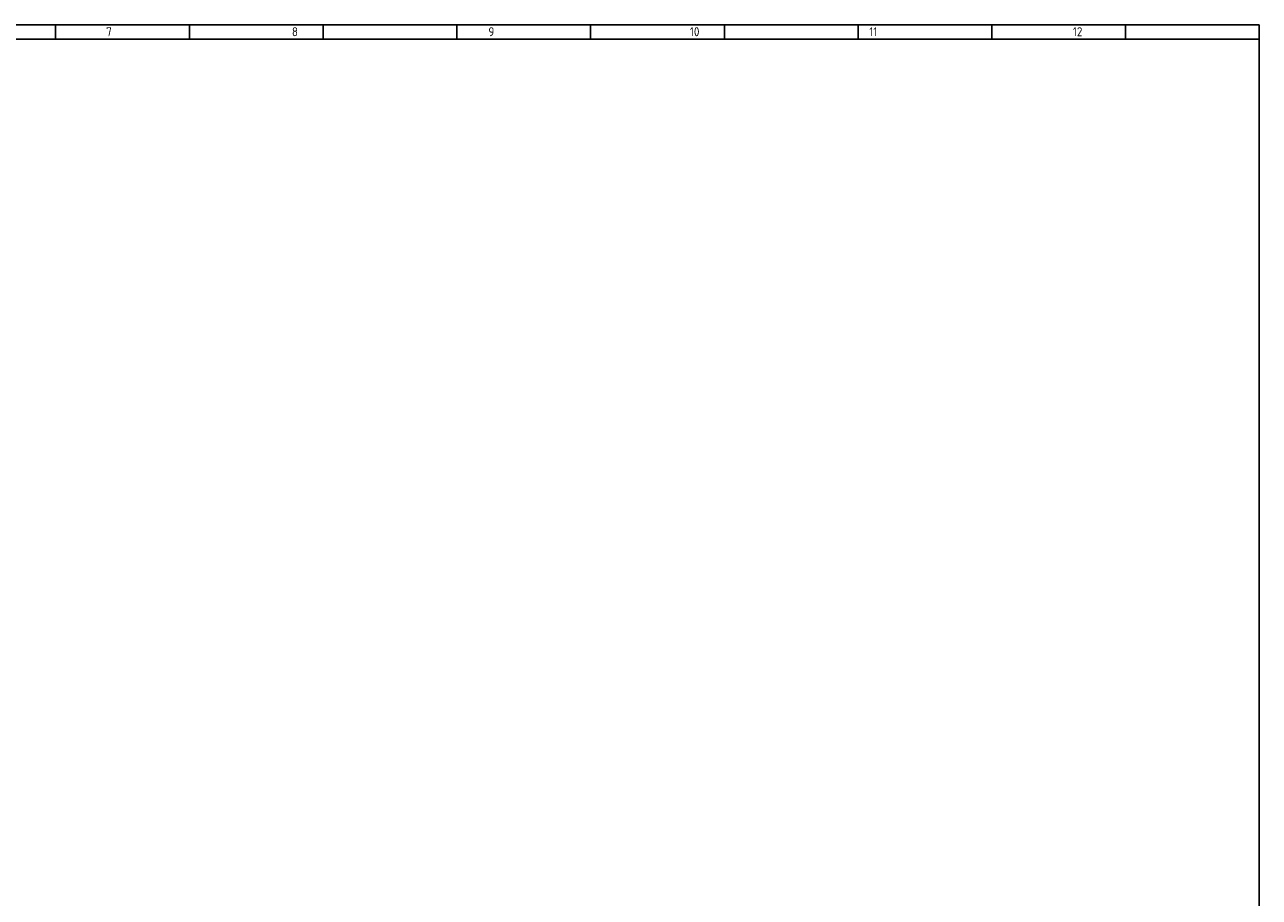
# Model space of a CAD drawing. Header units: millimetres. Extents: x 7 to 819, y 6 to 587.
# Tile 17 of 17: x 408 to 819, y 296 to 587. Entities that reach past the tile are written whole.
import ezdxf

# ---------------------------------------------------------------- set-up
doc = ezdxf.new("R2010")
doc.units = ezdxf.units.MM
doc.layers.add('Default', color=7, linetype='Continuous')

msp = doc.modelspace()

# ---------------------------------------------------------------- linework, layer by layer
at = {"layer": 'Default', "color": 7, "linetype": 'Continuous'}
for p, q in [((819.1, 586.67), (6.708, 586.67)), ((418.6, 581.809), (418.6, 586.67)), ((463.1, 581.809), (463.1, 586.67)), ((463.1, 584.24), (463.1, 581.809)), ((507.6, 581.809), (507.6, 586.67)), ((507.6, 581.809), (507.6, 586.67)), ((507.6, 584.24), (507.6, 581.809)), ((552.1, 581.809), (552.1, 586.67)), ((552.1, 584.24), (552.1, 581.809)), ((596.6, 581.809), (596.6, 586.67)), ((641.1, 581.809), (641.1, 586.67)), ((685.6, 581.809), (685.6, 586.67)), ((730.1, 581.809), (730.1, 586.67)), ((774.6, 581.809), (774.6, 586.67)), ((819.1, 14.67), (819.1, 586.67)), ((819.1, 581.809), (10.978, 581.809)), ((685.6, 583.302), (685.6, 581.809))]:
    msp.add_line(p, q, dxfattribs=at)

# ---------------------------------------------------------------- texts
at = {"layer": 'Default', "insert": (32.361, 585.835), "char_height": 3, "width": 763.84092, "attachment_point": 1}
msp.add_mtext('{\\fSolid Edge ISO|b1||i0||c0|p34;\\C7;\\H3.;\\W0.94;1                                          2                                      3                                      4                                   5                                       6                                     7                                   8                                     9                                      10                                 11                                      12                                    13                                  14                                     15                                   16                                     17                                  18}', dxfattribs=at)

doc.saveas('drawing.dxf')
